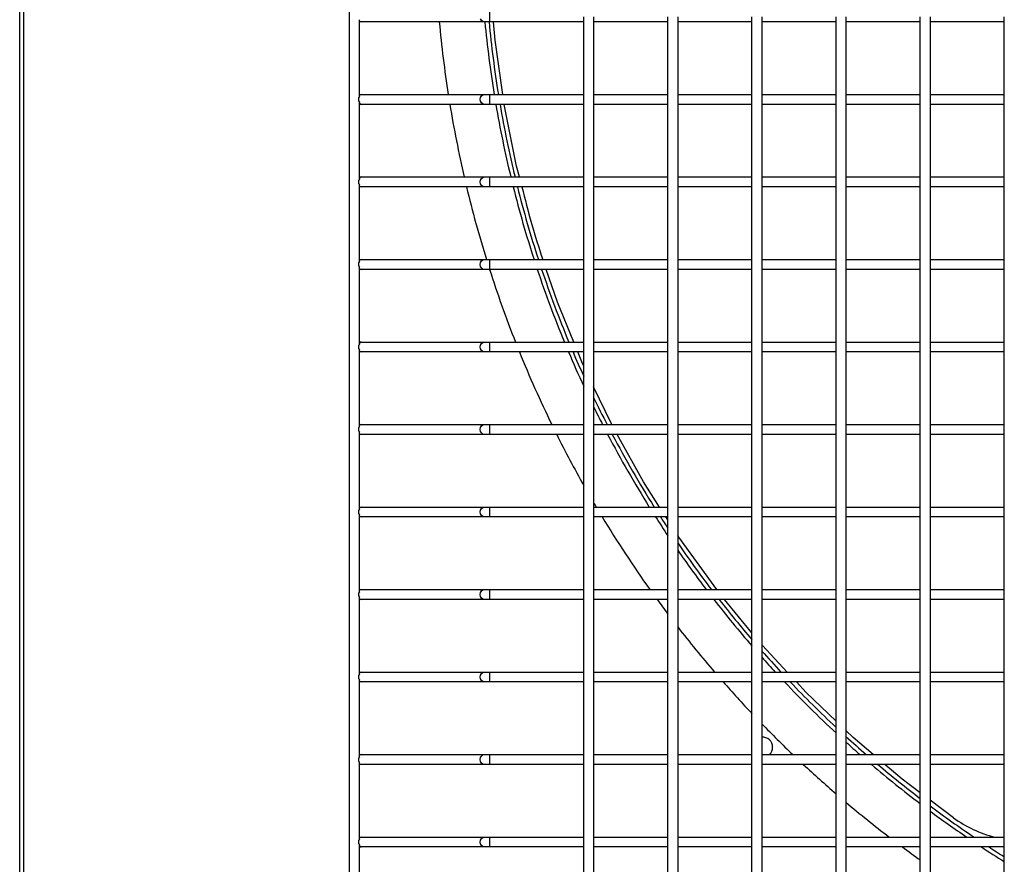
# Model space of a CAD drawing. Header units: millimetres. Extents: x 4 to 3534, y 14 to 98.
# Tile 30 of 161: x 17.201 to 17.499, y 58.318 to 58.574. Entities that reach past the tile are written whole.
import ezdxf

# ---------------------------------------------------------------- set-up
doc = ezdxf.new("R2010")
doc.units = ezdxf.units.MM
doc.header["$MEASUREMENT"] = 0
doc.layers.add('ARQ - EQUIPO CONDENSADORA', color=2, linetype='Continuous')

msp = doc.modelspace()

# ---------------------------------------------------------------- linework, layer by layer
at = {"layer": 'ARQ - EQUIPO CONDENSADORA', "color": 7, "linetype": 'Continuous'}
for p, q in [((17.3006031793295, 58.22793013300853), (17.3006031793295, 58.98393013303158)), ((17.20060317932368, 58.22868113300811), (17.20060317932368, 58.98267913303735)), ((17.20185317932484, 58.22868113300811), (17.20185317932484, 58.98267913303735)), ((17.34317943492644, 58.57293013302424), (17.34317943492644, 58.57593013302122)), ((17.30360317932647, 58.55027959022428), (17.30360317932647, 58.57358067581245)), ((17.30410317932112, 58.57293013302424), (17.30360317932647, 58.57293013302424)), ((17.34150209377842, 58.57293013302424), (17.30410317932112, 58.57293013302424)), ((17.34061254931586, 58.57336947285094), (17.34033984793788, 58.57385610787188)), ((17.34102067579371, 58.57304431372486), (17.34061254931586, 58.57336947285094)), ((17.34150209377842, 58.57293013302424), (17.34102067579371, 58.57304431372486)), ((17.34317943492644, 58.57293013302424), (17.34150209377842, 58.57293013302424)), ((17.37160317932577, 58.57293013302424), (17.34317943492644, 58.57293013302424)), ((17.34471636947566, 58.56737176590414), (17.34425363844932, 58.57293013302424)), ((17.37160317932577, 58.54942959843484), (17.37160317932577, 58.57442959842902)), ((17.37460317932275, 58.57443013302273), (17.37460317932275, 58.54943013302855)), ((17.3971031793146, 58.57293013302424), (17.37460317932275, 58.57293013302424)), ((17.3971031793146, 58.54942959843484), (17.3971031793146, 58.57442959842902)), ((17.40010317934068, 58.57443013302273), (17.40010317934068, 58.54943013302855)), ((17.42260317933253, 58.57293013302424), (17.40010317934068, 58.57293013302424)), ((17.42260317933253, 58.54942959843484), (17.42260317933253, 58.57442959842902)), ((17.4256031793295, 58.57443013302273), (17.4256031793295, 58.54943013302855)), ((17.44810317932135, 58.57293013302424), (17.4256031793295, 58.57293013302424)), ((17.44810317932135, 58.54942959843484), (17.44810317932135, 58.57442959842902)), ((17.45110317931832, 58.57443013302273), (17.45110317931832, 58.54943013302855)), ((17.47360317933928, 58.57293013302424), (17.45110317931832, 58.57293013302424)), ((17.47360317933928, 58.54942959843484), (17.47360317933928, 58.57442959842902)), ((17.47660317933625, 58.57443013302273), (17.47660317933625, 58.54943013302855)), ((17.4991031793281, 58.57293013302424), (17.47660317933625, 58.57293013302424)), ((17.4991031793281, 58.54942959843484), (17.4991031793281, 58.57442959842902)), ((17.34705554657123, 58.55093013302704), (17.34471636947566, 58.56737176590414)), ((17.30360317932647, 58.55093013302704), (17.30410317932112, 58.55093013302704)), ((17.30410317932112, 58.55093013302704), (17.34150209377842, 58.55093013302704)), ((17.34061254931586, 58.55049079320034), (17.34102067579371, 58.55081595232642)), ((17.34102067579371, 58.55081595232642), (17.34150209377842, 58.55093013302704)), ((17.34150209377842, 58.55093013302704), (17.34317943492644, 58.55093013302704)), ((17.34317943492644, 58.55093013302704), (17.37160317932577, 58.55093013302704)), ((17.34317943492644, 58.54793013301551), (17.34317943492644, 58.55093013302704)), ((17.37460317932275, 58.55093013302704), (17.3971031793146, 58.55093013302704)), ((17.40010317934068, 58.55093013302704), (17.42260317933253, 58.55093013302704)), ((17.4256031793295, 58.55093013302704), (17.44810317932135, 58.55093013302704)), ((17.45110317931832, 58.55093013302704), (17.47360317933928, 58.55093013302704)), ((17.47660317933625, 58.55093013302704), (17.4991031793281, 58.55093013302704)), ((17.30360317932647, 58.5252795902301), (17.30360317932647, 58.54858067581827)), ((17.30410317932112, 58.54793013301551), (17.30360317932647, 58.54793013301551)), ((17.34150209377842, 58.54793013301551), (17.30410317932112, 58.54793013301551)), ((17.34024408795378, 58.54943013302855), (17.34033984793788, 58.55000415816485)), ((17.34033984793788, 58.5488561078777), (17.34024408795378, 58.54943013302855)), ((17.34033984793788, 58.55000415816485), (17.34061254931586, 58.55049079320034)), ((17.34061254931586, 58.54836947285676), (17.34033984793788, 58.5488561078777)), ((17.34102067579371, 58.54804431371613), (17.34061254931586, 58.54836947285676)), ((17.34150209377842, 58.54793013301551), (17.34102067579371, 58.54804431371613)), ((17.34317943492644, 58.54793013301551), (17.34150209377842, 58.54793013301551)), ((17.37160317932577, 58.54793013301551), (17.34317943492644, 58.54793013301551)), ((17.35126632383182, 58.52924359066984), (17.3474969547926, 58.54793013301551)), ((17.37160317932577, 58.52442959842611), (17.37160317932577, 58.54942959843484)), ((17.37460317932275, 58.54943013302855), (17.37460317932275, 58.52443013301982)), ((17.3971031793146, 58.54793013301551), (17.37460317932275, 58.54793013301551)), ((17.3971031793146, 58.52442959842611), (17.3971031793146, 58.54942959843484)), ((17.40010317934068, 58.54943013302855), (17.40010317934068, 58.52443013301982)), ((17.42260317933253, 58.54793013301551), (17.40010317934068, 58.54793013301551)), ((17.42260317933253, 58.52442959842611), (17.42260317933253, 58.54942959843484)), ((17.4256031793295, 58.54943013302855), (17.4256031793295, 58.52443013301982)), ((17.44810317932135, 58.54793013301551), (17.4256031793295, 58.54793013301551)), ((17.44810317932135, 58.52442959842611), (17.44810317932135, 58.54942959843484)), ((17.45110317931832, 58.54943013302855), (17.45110317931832, 58.52443013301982)), ((17.47360317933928, 58.54793013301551), (17.45110317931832, 58.54793013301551)), ((17.47360317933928, 58.52442959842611), (17.47360317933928, 58.54942959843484)), ((17.47660317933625, 58.54943013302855), (17.47660317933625, 58.52443013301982)), ((17.4991031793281, 58.54793013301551), (17.47660317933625, 58.54793013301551)), ((17.4991031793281, 58.52442959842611), (17.4991031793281, 58.54942959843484)), ((17.3521104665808, 58.52593013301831), (17.35126632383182, 58.52924359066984)), ((17.30360317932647, 58.52593013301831), (17.30410317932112, 58.52593013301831)), ((17.30410317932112, 58.52593013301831), (17.34150209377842, 58.52593013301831)), ((17.34024408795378, 58.52443013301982), (17.34033984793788, 58.52500415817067)), ((17.34033984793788, 58.52385610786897), (17.34024408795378, 58.52443013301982)), ((17.34033984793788, 58.52500415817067), (17.34061254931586, 58.52549079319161)), ((17.34061254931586, 58.52549079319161), (17.34102067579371, 58.52581595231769)), ((17.34102067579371, 58.52581595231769), (17.34150209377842, 58.52593013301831)), ((17.34150209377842, 58.52593013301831), (17.34317943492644, 58.52593013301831)), ((17.34317943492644, 58.52593013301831), (17.37160317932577, 58.52593013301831)), ((17.34317943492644, 58.52293013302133), (17.34317943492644, 58.52593013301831)), ((17.37160317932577, 58.49942959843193), (17.37160317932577, 58.52442959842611)), ((17.37460317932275, 58.52593013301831), (17.3971031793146, 58.52593013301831)), ((17.37460317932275, 58.52443013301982), (17.37460317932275, 58.49943013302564)), ((17.3971031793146, 58.49942959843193), (17.3971031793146, 58.52442959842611)), ((17.40010317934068, 58.52593013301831), (17.42260317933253, 58.52593013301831)), ((17.40010317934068, 58.52443013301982), (17.40010317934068, 58.49943013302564)), ((17.42260317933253, 58.49942959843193), (17.42260317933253, 58.52442959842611)), ((17.4256031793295, 58.52593013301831), (17.44810317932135, 58.52593013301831)), ((17.4256031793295, 58.52443013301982), (17.4256031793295, 58.49943013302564)), ((17.44810317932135, 58.49942959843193), (17.44810317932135, 58.52442959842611)), ((17.45110317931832, 58.52593013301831), (17.47360317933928, 58.52593013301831)), ((17.45110317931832, 58.52443013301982), (17.45110317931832, 58.49943013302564)), ((17.47360317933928, 58.49942959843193), (17.47360317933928, 58.52442959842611)), ((17.47660317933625, 58.52593013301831), (17.4991031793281, 58.52593013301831)), ((17.47660317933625, 58.52443013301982), (17.47660317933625, 58.49943013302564)), ((17.4991031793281, 58.49942959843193), (17.4991031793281, 58.52442959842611)), ((17.30360317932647, 58.50027959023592), (17.30360317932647, 58.52358067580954)), ((17.30410317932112, 58.52293013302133), (17.30360317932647, 58.52293013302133)), ((17.34150209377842, 58.52293013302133), (17.30410317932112, 58.52293013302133)), ((17.34061254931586, 58.52336947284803), (17.34033984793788, 58.52385610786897)), ((17.34102067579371, 58.52304431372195), (17.34061254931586, 58.52336947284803)), ((17.34150209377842, 58.52293013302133), (17.34102067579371, 58.52304431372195)), ((17.34317943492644, 58.52293013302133), (17.34150209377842, 58.52293013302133)), ((17.37160317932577, 58.52293013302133), (17.34317943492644, 58.52293013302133)), ((17.3971031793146, 58.52293013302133), (17.37460317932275, 58.52293013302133)), ((17.42260317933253, 58.52293013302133), (17.40010317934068, 58.52293013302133)), ((17.44810317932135, 58.52293013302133), (17.4256031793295, 58.52293013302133)), ((17.47360317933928, 58.52293013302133), (17.45110317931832, 58.52293013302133)), ((17.4991031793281, 58.52293013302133), (17.47660317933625, 58.52293013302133)), ((17.30360317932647, 58.50093013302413), (17.30410317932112, 58.50093013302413)), ((17.30410317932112, 58.50093013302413), (17.34150209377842, 58.50093013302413)), ((17.34033984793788, 58.50000415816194), (17.34061254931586, 58.50049079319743)), ((17.34061254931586, 58.50049079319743), (17.34102067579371, 58.50081595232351)), ((17.34102067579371, 58.50081595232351), (17.34150209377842, 58.50093013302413)), ((17.34150209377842, 58.50093013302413), (17.34317943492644, 58.50093013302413)), ((17.34317943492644, 58.50093013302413), (17.37160317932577, 58.50093013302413)), ((17.34317943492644, 58.49793013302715), (17.34317943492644, 58.50093013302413)), ((17.37460317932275, 58.50093013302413), (17.3971031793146, 58.50093013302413)), ((17.40010317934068, 58.50093013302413), (17.42260317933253, 58.50093013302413)), ((17.4256031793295, 58.50093013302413), (17.44810317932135, 58.50093013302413)), ((17.45110317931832, 58.50093013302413), (17.47360317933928, 58.50093013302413)), ((17.47660317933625, 58.50093013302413), (17.4991031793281, 58.50093013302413)), ((17.30360317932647, 58.47527959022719), (17.30360317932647, 58.49858067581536)), ((17.30410317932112, 58.49793013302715), (17.30360317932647, 58.49793013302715)), ((17.34150209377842, 58.49793013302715), (17.30410317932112, 58.49793013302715)), ((17.34024408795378, 58.49943013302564), (17.34033984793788, 58.50000415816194)), ((17.34033984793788, 58.49885610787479), (17.34024408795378, 58.49943013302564)), ((17.34061254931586, 58.49836947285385), (17.34033984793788, 58.49885610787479)), ((17.34102067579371, 58.49804431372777), (17.34061254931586, 58.49836947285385)), ((17.34150209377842, 58.49793013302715), (17.34102067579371, 58.49804431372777)), ((17.34317943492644, 58.49793013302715), (17.34150209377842, 58.49793013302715)), ((17.37160317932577, 58.49793013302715), (17.34317943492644, 58.49793013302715)), ((17.36367723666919, 58.48799151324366), (17.3602155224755, 58.49793013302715)), ((17.37160317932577, 58.4744295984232), (17.37160317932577, 58.49942959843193)), ((17.37460317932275, 58.49943013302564), (17.37460317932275, 58.47443013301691)), ((17.3971031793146, 58.49793013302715), (17.37460317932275, 58.49793013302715)), ((17.3971031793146, 58.4744295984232), (17.3971031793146, 58.49942959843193)), ((17.40010317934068, 58.49943013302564), (17.40010317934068, 58.47443013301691)), ((17.42260317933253, 58.49793013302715), (17.40010317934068, 58.49793013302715)), ((17.42260317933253, 58.4744295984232), (17.42260317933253, 58.49942959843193)), ((17.4256031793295, 58.49943013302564), (17.4256031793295, 58.47443013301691)), ((17.44810317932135, 58.49793013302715), (17.4256031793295, 58.49793013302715)), ((17.44810317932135, 58.4744295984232), (17.44810317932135, 58.49942959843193)), ((17.45110317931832, 58.49943013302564), (17.45110317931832, 58.47443013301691)), ((17.47360317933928, 58.49793013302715), (17.45110317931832, 58.49793013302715)), ((17.47360317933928, 58.4744295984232), (17.47360317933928, 58.49942959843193)), ((17.47660317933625, 58.49943013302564), (17.47660317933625, 58.47443013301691)), ((17.4991031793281, 58.49793013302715), (17.47660317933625, 58.49793013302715)), ((17.4991031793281, 58.4744295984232), (17.4991031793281, 58.49942959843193)), ((17.36858620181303, 58.4759301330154), (17.36367723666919, 58.48799151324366)), ((17.30360317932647, 58.4759301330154), (17.30410317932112, 58.4759301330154)), ((17.30360317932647, 58.45027959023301), (17.30360317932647, 58.47358067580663)), ((17.30410317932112, 58.4759301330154), (17.34150209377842, 58.4759301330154)), ((17.34024408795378, 58.47443013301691), (17.34033984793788, 58.47500415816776)), ((17.34033984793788, 58.47385610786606), (17.34024408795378, 58.47443013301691)), ((17.34033984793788, 58.47500415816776), (17.34061254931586, 58.4754907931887)), ((17.34061254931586, 58.47336947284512), (17.34033984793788, 58.47385610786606)), ((17.34061254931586, 58.4754907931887), (17.34102067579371, 58.47581595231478)), ((17.34102067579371, 58.47304431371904), (17.34061254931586, 58.47336947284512)), ((17.34102067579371, 58.47581595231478), (17.34150209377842, 58.4759301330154)), ((17.34150209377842, 58.4759301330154), (17.34317943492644, 58.4759301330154)), ((17.34317943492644, 58.4759301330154), (17.37160317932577, 58.4759301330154)), ((17.34317943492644, 58.47293013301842), (17.34317943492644, 58.4759301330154)), ((17.37160317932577, 58.44942959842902), (17.37160317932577, 58.4744295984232)), ((17.37460317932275, 58.4759301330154), (17.3971031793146, 58.4759301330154)), ((17.37460317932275, 58.47443013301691), (17.37460317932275, 58.44943013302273)), ((17.3971031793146, 58.44942959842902), (17.3971031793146, 58.4744295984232)), ((17.40010317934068, 58.4759301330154), (17.42260317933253, 58.4759301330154)), ((17.40010317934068, 58.47443013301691), (17.40010317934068, 58.44943013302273)), ((17.42260317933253, 58.44942959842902), (17.42260317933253, 58.4744295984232)), ((17.4256031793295, 58.4759301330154), (17.44810317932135, 58.4759301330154)), ((17.4256031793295, 58.47443013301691), (17.4256031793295, 58.44943013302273)), ((17.44810317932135, 58.44942959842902), (17.44810317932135, 58.4744295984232)), ((17.45110317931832, 58.4759301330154), (17.47360317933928, 58.4759301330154)), ((17.45110317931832, 58.47443013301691), (17.45110317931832, 58.44943013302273)), ((17.47360317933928, 58.44942959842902), (17.47360317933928, 58.4744295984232)), ((17.47660317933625, 58.4759301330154), (17.4991031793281, 58.4759301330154)), ((17.47660317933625, 58.47443013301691), (17.47660317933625, 58.44943013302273)), ((17.4991031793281, 58.44942959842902), (17.4991031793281, 58.4744295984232)), ((17.30410317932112, 58.47293013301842), (17.30360317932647, 58.47293013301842)), ((17.34150209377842, 58.47293013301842), (17.30410317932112, 58.47293013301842)), ((17.34150209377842, 58.47293013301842), (17.34102067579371, 58.47304431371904)), ((17.34317943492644, 58.47293013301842), (17.34150209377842, 58.47293013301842)), ((17.37160317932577, 58.47293013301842), (17.34317943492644, 58.47293013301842)), ((17.37123881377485, 58.46941263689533), (17.36980719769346, 58.47293013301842)), ((17.3971031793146, 58.47293013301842), (17.37460317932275, 58.47293013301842)), ((17.42260317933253, 58.47293013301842), (17.40010317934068, 58.47293013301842)), ((17.44810317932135, 58.47293013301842), (17.4256031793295, 58.47293013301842)), ((17.47360317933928, 58.47293013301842), (17.45110317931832, 58.47293013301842)), ((17.4991031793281, 58.47293013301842), (17.47660317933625, 58.47293013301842)), ((17.37160317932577, 58.46865206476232), (17.37123881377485, 58.46941263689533)), ((17.3800067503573, 58.45111055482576), (17.37460317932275, 58.46238990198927)), ((17.30360317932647, 58.45093013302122), (17.30410317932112, 58.45093013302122)), ((17.30410317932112, 58.45093013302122), (17.34150209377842, 58.45093013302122)), ((17.34024408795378, 58.44943013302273), (17.34033984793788, 58.45000415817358)), ((17.34033984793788, 58.44885610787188), (17.34024408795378, 58.44943013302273)), ((17.34033984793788, 58.45000415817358), (17.34061254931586, 58.45049079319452)), ((17.34061254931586, 58.45049079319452), (17.34102067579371, 58.4508159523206)), ((17.34102067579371, 58.4508159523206), (17.34150209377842, 58.45093013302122)), ((17.34150209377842, 58.45093013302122), (17.34317943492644, 58.45093013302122)), ((17.34317943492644, 58.45093013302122), (17.37160317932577, 58.45093013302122)), ((17.34317943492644, 58.44793013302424), (17.34317943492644, 58.45093013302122)), ((17.37160317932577, 58.42442959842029), (17.37160317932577, 58.44942959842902)), ((17.37460317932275, 58.45093013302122), (17.3971031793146, 58.45093013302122)), ((17.37460317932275, 58.44943013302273), (17.37460317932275, 58.424430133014)), ((17.38010695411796, 58.45093013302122), (17.3800067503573, 58.45111055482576)), ((17.3971031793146, 58.42442959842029), (17.3971031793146, 58.44942959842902)), ((17.40010317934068, 58.45093013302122), (17.42260317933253, 58.45093013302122)), ((17.40010317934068, 58.44943013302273), (17.40010317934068, 58.424430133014)), ((17.42260317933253, 58.42442959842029), (17.42260317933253, 58.44942959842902)), ((17.4256031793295, 58.45093013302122), (17.44810317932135, 58.45093013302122)), ((17.4256031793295, 58.44943013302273), (17.4256031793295, 58.424430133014)), ((17.44810317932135, 58.42442959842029), (17.44810317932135, 58.44942959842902)), ((17.45110317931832, 58.45093013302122), (17.47360317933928, 58.45093013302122)), ((17.45110317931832, 58.44943013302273), (17.45110317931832, 58.424430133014)), ((17.47360317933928, 58.42442959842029), (17.47360317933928, 58.44942959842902)), ((17.47660317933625, 58.45093013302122), (17.4991031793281, 58.45093013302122)), ((17.47660317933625, 58.44943013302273), (17.47660317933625, 58.424430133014)), ((17.4991031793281, 58.42442959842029), (17.4991031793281, 58.44942959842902)), ((17.30360317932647, 58.42527959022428), (17.30360317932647, 58.44858067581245)), ((17.30410317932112, 58.44793013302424), (17.30360317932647, 58.44793013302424)), ((17.34150209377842, 58.44793013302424), (17.30410317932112, 58.44793013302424)), ((17.34061254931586, 58.44836947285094), (17.34033984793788, 58.44885610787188)), ((17.34102067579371, 58.44804431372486), (17.34061254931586, 58.44836947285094)), ((17.34150209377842, 58.44793013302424), (17.34102067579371, 58.44804431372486)), ((17.34317943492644, 58.44793013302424), (17.34150209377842, 58.44793013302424)), ((17.37160317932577, 58.44793013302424), (17.34317943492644, 58.44793013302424)), ((17.3971031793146, 58.44793013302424), (17.37460317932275, 58.44793013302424)), ((17.38972834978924, 58.43360633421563), (17.38177311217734, 58.44793013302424)), ((17.42260317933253, 58.44793013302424), (17.40010317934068, 58.44793013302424)), ((17.44810317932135, 58.44793013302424), (17.4256031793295, 58.44793013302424)), ((17.47360317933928, 58.44793013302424), (17.45110317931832, 58.44793013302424)), ((17.4991031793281, 58.44793013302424), (17.47660317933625, 58.44793013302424)), ((17.39461128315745, 58.42593013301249), (17.38972834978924, 58.43360633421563)), ((17.30360317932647, 58.42593013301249), (17.30410317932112, 58.42593013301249)), ((17.30410317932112, 58.42593013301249), (17.34150209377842, 58.42593013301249)), ((17.34033984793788, 58.42500415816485), (17.34061254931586, 58.42549079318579)), ((17.34061254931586, 58.42549079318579), (17.34102067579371, 58.42581595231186)), ((17.34102067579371, 58.42581595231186), (17.34150209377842, 58.42593013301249)), ((17.34150209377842, 58.42593013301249), (17.34317943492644, 58.42593013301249)), ((17.34317943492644, 58.42593013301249), (17.37160317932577, 58.42593013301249)), ((17.34317943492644, 58.42293013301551), (17.34317943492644, 58.42593013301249)), ((17.37460317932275, 58.42593013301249), (17.3971031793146, 58.42593013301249)), ((17.40010317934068, 58.42593013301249), (17.42260317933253, 58.42593013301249)), ((17.4256031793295, 58.42593013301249), (17.44810317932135, 58.42593013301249)), ((17.45110317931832, 58.42593013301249), (17.47360317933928, 58.42593013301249)), ((17.47660317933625, 58.42593013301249), (17.4991031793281, 58.42593013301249)), ((17.30360317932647, 58.4002795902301), (17.30360317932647, 58.42358067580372)), ((17.30410317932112, 58.42293013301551), (17.30360317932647, 58.42293013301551)), ((17.34150209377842, 58.42293013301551), (17.30410317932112, 58.42293013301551)), ((17.34024408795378, 58.424430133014), (17.34033984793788, 58.42500415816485)), ((17.34033984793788, 58.42385610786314), (17.34024408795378, 58.424430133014)), ((17.34061254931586, 58.42336947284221), (17.34033984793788, 58.42385610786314)), ((17.34102067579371, 58.42304431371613), (17.34061254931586, 58.42336947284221)), ((17.34150209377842, 58.42293013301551), (17.34102067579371, 58.42304431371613)), ((17.34317943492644, 58.42293013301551), (17.34150209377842, 58.42293013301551)), ((17.37160317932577, 58.42293013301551), (17.34317943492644, 58.42293013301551)), ((17.37160317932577, 58.39942959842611), (17.37160317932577, 58.42442959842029)), ((17.37460317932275, 58.424430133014), (17.37460317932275, 58.39943013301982)), ((17.3971031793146, 58.42293013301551), (17.37460317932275, 58.42293013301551)), ((17.3971031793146, 58.42201275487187), (17.3965196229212, 58.42293013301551)), ((17.3971031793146, 58.39942959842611), (17.3971031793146, 58.42442959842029)), ((17.40010317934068, 58.424430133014), (17.40010317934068, 58.39943013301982)), ((17.42260317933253, 58.42293013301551), (17.40010317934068, 58.42293013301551)), ((17.42260317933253, 58.39942959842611), (17.42260317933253, 58.42442959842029)), ((17.4256031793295, 58.424430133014), (17.4256031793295, 58.39943013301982)), ((17.44810317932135, 58.42293013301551), (17.4256031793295, 58.42293013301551)), ((17.44810317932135, 58.39942959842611), (17.44810317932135, 58.42442959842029)), ((17.45110317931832, 58.424430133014), (17.45110317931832, 58.39943013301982)), ((17.47360317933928, 58.42293013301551), (17.45110317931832, 58.42293013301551)), ((17.47360317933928, 58.39942959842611), (17.47360317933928, 58.42442959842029)), ((17.47660317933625, 58.424430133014), (17.47660317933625, 58.39943013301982)), ((17.4991031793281, 58.42293013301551), (17.47660317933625, 58.42293013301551)), ((17.4991031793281, 58.39942959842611), (17.4991031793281, 58.42442959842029)), ((17.40042173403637, 58.4167958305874), (17.40010317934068, 58.4172966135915)), ((17.41192621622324, 58.40093013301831), (17.40042173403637, 58.4167958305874)), ((17.30360317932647, 58.40093013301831), (17.30410317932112, 58.40093013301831)), ((17.30360317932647, 58.37527959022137), (17.30360317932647, 58.39858067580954)), ((17.30410317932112, 58.40093013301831), (17.34150209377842, 58.40093013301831)), ((17.34024408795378, 58.39943013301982), (17.34033984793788, 58.40000415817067)), ((17.34033984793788, 58.39885610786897), (17.34024408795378, 58.39943013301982)), ((17.34033984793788, 58.40000415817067), (17.34061254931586, 58.40049079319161)), ((17.34061254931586, 58.39836947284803), (17.34033984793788, 58.39885610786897)), ((17.34061254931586, 58.40049079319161), (17.34102067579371, 58.40081595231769)), ((17.34102067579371, 58.40081595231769), (17.34150209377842, 58.40093013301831)), ((17.34150209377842, 58.40093013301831), (17.34317943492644, 58.40093013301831)), ((17.34317943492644, 58.40093013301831), (17.37160317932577, 58.40093013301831)), ((17.34317943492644, 58.39793013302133), (17.34317943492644, 58.40093013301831)), ((17.37160317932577, 58.37442959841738), (17.37160317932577, 58.39942959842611)), ((17.37460317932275, 58.40093013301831), (17.3971031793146, 58.40093013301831)), ((17.37460317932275, 58.39943013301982), (17.37460317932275, 58.37443013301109)), ((17.3971031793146, 58.37442959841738), (17.3971031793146, 58.39942959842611)), ((17.40010317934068, 58.40093013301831), (17.42260317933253, 58.40093013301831)), ((17.40010317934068, 58.39943013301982), (17.40010317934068, 58.37443013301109)), ((17.42260317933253, 58.37442959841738), (17.42260317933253, 58.39942959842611)), ((17.4256031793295, 58.40093013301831), (17.44810317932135, 58.40093013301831)), ((17.4256031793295, 58.39943013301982), (17.4256031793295, 58.37443013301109)), ((17.44810317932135, 58.37442959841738), (17.44810317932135, 58.39942959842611)), ((17.45110317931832, 58.40093013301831), (17.47360317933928, 58.40093013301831)), ((17.45110317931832, 58.39943013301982), (17.45110317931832, 58.37443013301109)), ((17.47360317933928, 58.37442959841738), (17.47360317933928, 58.39942959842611)), ((17.47660317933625, 58.40093013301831), (17.4991031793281, 58.40093013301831)), ((17.47660317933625, 58.39943013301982), (17.47660317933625, 58.37443013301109)), ((17.4991031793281, 58.37442959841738), (17.4991031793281, 58.39942959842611)), ((17.30410317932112, 58.39793013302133), (17.30360317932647, 58.39793013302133)), ((17.34150209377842, 58.39793013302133), (17.30410317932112, 58.39793013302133)), ((17.34102067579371, 58.39804431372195), (17.34061254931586, 58.39836947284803)), ((17.34150209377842, 58.39793013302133), (17.34102067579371, 58.39804431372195)), ((17.34317943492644, 58.39793013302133), (17.34150209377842, 58.39793013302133)), ((17.37160317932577, 58.39793013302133), (17.34317943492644, 58.39793013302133)), ((17.3971031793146, 58.39793013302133), (17.37460317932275, 58.39793013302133)), ((17.42260317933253, 58.39793013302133), (17.40010317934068, 58.39793013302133)), ((17.42260317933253, 58.38785797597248), (17.41430247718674, 58.39793013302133)), ((17.44810317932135, 58.39793013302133), (17.4256031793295, 58.39793013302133)), ((17.47360317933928, 58.39793013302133), (17.45110317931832, 58.39793013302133)), ((17.4991031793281, 58.39793013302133), (17.47660317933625, 58.39793013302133)), ((17.42579310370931, 58.38398728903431), (17.4256031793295, 58.3842177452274)), ((17.43328866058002, 58.37593013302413), (17.42579310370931, 58.38398728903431)), ((17.30360317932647, 58.37593013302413), (17.30410317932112, 58.37593013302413)), ((17.30410317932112, 58.37593013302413), (17.34150209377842, 58.37593013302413)), ((17.34024408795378, 58.37443013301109), (17.34033984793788, 58.37500415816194)), ((17.34033984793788, 58.37500415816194), (17.34061254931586, 58.37549079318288)), ((17.34061254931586, 58.37549079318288), (17.34102067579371, 58.37581595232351)), ((17.34102067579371, 58.37581595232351), (17.34150209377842, 58.37593013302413)), ((17.34150209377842, 58.37593013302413), (17.34317943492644, 58.37593013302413)), ((17.34317943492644, 58.37593013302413), (17.37160317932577, 58.37593013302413)), ((17.34317943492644, 58.3729301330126), (17.34317943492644, 58.37593013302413)), ((17.37460317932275, 58.37593013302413), (17.3971031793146, 58.37593013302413)), ((17.40010317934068, 58.37593013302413), (17.42260317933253, 58.37593013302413)), ((17.4256031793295, 58.37593013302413), (17.44810317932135, 58.37593013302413)), ((17.45110317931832, 58.37593013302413), (17.47360317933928, 58.37593013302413)), ((17.47660317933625, 58.37593013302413), (17.4991031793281, 58.37593013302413)), ((17.30360317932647, 58.35027959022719), (17.30360317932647, 58.37358067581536)), ((17.30410317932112, 58.3729301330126), (17.30360317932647, 58.3729301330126)), ((17.34150209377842, 58.3729301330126), (17.30410317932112, 58.3729301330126)), ((17.34033984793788, 58.37385610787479), (17.34024408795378, 58.37443013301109)), ((17.34061254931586, 58.3733694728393), (17.34033984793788, 58.37385610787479)), ((17.34102067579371, 58.37304431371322), (17.34061254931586, 58.3733694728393)), ((17.34150209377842, 58.3729301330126), (17.34102067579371, 58.37304431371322)), ((17.34317943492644, 58.3729301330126), (17.34150209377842, 58.3729301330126)), ((17.37160317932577, 58.3729301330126), (17.34317943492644, 58.3729301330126)), ((17.37160317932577, 58.3494295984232), (17.37160317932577, 58.37442959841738)), ((17.37460317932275, 58.37443013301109), (17.37460317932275, 58.34943013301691)), ((17.3971031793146, 58.3729301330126), (17.37460317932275, 58.3729301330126)), ((17.3971031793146, 58.3494295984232), (17.3971031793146, 58.37442959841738)), ((17.40010317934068, 58.37443013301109), (17.40010317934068, 58.34943013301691)), ((17.42260317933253, 58.3729301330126), (17.40010317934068, 58.3729301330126)), ((17.42260317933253, 58.3494295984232), (17.42260317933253, 58.37442959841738)), ((17.4256031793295, 58.37443013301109), (17.4256031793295, 58.34943013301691)), ((17.44810317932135, 58.3729301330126), (17.4256031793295, 58.3729301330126)), ((17.43907394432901, 58.36971139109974), (17.43607955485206, 58.3729301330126)), ((17.44810317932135, 58.3494295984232), (17.44810317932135, 58.37442959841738)), ((17.45110317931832, 58.37443013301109), (17.45110317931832, 58.34943013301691)), ((17.47360317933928, 58.3729301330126), (17.45110317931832, 58.3729301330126)), ((17.47360317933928, 58.3494295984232), (17.47360317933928, 58.37442959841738)), ((17.47660317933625, 58.37443013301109), (17.47660317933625, 58.34943013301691)), ((17.4991031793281, 58.3729301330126), (17.47660317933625, 58.3729301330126)), ((17.4991031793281, 58.3494295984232), (17.4991031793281, 58.37442959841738)), ((17.44810317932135, 58.36107837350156), (17.43907394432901, 58.36971139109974)), ((17.45331757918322, 58.35609278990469), (17.45110317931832, 58.35821001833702)), ((17.45939213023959, 58.3509301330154), (17.45331757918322, 58.35609278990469)), ((17.30360317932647, 58.3509301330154), (17.30410317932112, 58.3509301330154)), ((17.30410317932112, 58.3509301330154), (17.34150209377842, 58.3509301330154)), ((17.34061254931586, 58.3504907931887), (17.34102067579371, 58.35081595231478)), ((17.34102067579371, 58.35081595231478), (17.34150209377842, 58.3509301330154)), ((17.34150209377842, 58.3509301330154), (17.34317943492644, 58.3509301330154)), ((17.34317943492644, 58.3509301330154), (17.37160317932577, 58.3509301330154)), ((17.34317943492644, 58.34793013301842), (17.34317943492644, 58.3509301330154)), ((17.37460317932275, 58.3509301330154), (17.3971031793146, 58.3509301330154)), ((17.40010317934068, 58.3509301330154), (17.42260317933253, 58.3509301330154)), ((17.4256031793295, 58.3509301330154), (17.44810317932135, 58.3509301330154)), ((17.45110317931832, 58.3509301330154), (17.47360317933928, 58.3509301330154)), ((17.47660317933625, 58.3509301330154), (17.4991031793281, 58.3509301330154)), ((17.30360317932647, 58.32527959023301), (17.30360317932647, 58.34858067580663)), ((17.30410317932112, 58.34793013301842), (17.30360317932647, 58.34793013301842)), ((17.34150209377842, 58.34793013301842), (17.30410317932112, 58.34793013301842)), ((17.34024408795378, 58.34943013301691), (17.34033984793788, 58.35000415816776)), ((17.34033984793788, 58.34885610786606), (17.34024408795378, 58.34943013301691)), ((17.34033984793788, 58.35000415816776), (17.34061254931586, 58.3504907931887)), ((17.34061254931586, 58.34836947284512), (17.34033984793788, 58.34885610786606)), ((17.34102067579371, 58.34804431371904), (17.34061254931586, 58.34836947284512)), ((17.34150209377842, 58.34793013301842), (17.34102067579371, 58.34804431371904)), ((17.34317943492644, 58.34793013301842), (17.34150209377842, 58.34793013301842)), ((17.37160317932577, 58.34793013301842), (17.34317943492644, 58.34793013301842)), ((17.37160317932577, 58.32442959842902), (17.37160317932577, 58.3494295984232)), ((17.37460317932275, 58.34943013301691), (17.37460317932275, 58.32443013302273)), ((17.3971031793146, 58.34793013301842), (17.37460317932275, 58.34793013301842)), ((17.3971031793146, 58.32442959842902), (17.3971031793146, 58.3494295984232)), ((17.40010317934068, 58.34943013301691), (17.40010317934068, 58.32443013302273)), ((17.42260317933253, 58.34793013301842), (17.40010317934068, 58.34793013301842)), ((17.42260317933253, 58.32442959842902), (17.42260317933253, 58.3494295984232)), ((17.4256031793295, 58.34943013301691), (17.4256031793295, 58.32443013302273)), ((17.44810317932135, 58.34793013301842), (17.4256031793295, 58.34793013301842)), ((17.44810317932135, 58.32442959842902), (17.44810317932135, 58.3494295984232)), ((17.45110317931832, 58.34943013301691), (17.45110317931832, 58.32443013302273)), ((17.47360317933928, 58.34793013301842), (17.45110317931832, 58.34793013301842)), ((17.46817749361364, 58.34346360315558), (17.46292202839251, 58.34793013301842)), ((17.47360317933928, 58.32442959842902), (17.47360317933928, 58.3494295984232)), ((17.47660317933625, 58.34943013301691), (17.47660317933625, 58.32443013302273)), ((17.4991031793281, 58.34793013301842), (17.47660317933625, 58.34793013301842)), ((17.4991031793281, 58.32442959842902), (17.4991031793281, 58.3494295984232)), ((17.47360317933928, 58.33937050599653), (17.46817749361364, 58.34346360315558)), ((17.48370703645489, 58.33174823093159), (17.47660317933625, 58.33710732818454)), ((17.30360317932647, 58.32593013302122), (17.30410317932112, 58.32593013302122)), ((17.30410317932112, 58.32593013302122), (17.34150209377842, 58.32593013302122)), ((17.34024408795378, 58.32443013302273), (17.34033984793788, 58.32500415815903)), ((17.34033984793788, 58.32385610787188), (17.34024408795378, 58.32443013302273)), ((17.34033984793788, 58.32500415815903), (17.34061254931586, 58.32549079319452)), ((17.34061254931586, 58.32549079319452), (17.34102067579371, 58.3258159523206)), ((17.34102067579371, 58.3258159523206), (17.34150209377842, 58.32593013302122)), ((17.34150209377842, 58.32593013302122), (17.34317943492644, 58.32593013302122)), ((17.34317943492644, 58.32593013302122), (17.37160317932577, 58.32593013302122)), ((17.34317943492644, 58.32293013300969), (17.34317943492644, 58.32593013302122)), ((17.37160317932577, 58.29942959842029), (17.37160317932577, 58.32442959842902)), ((17.37460317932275, 58.32593013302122), (17.3971031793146, 58.32593013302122)), ((17.37460317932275, 58.32443013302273), (17.37460317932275, 58.299430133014)), ((17.3971031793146, 58.29942959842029), (17.3971031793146, 58.32442959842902)), ((17.40010317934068, 58.32593013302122), (17.42260317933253, 58.32593013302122)), ((17.40010317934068, 58.32443013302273), (17.40010317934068, 58.299430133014)), ((17.42260317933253, 58.29942959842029), (17.42260317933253, 58.32442959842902)), ((17.4256031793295, 58.32593013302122), (17.44810317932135, 58.32593013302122)), ((17.4256031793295, 58.32443013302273), (17.4256031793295, 58.299430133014)), ((17.44810317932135, 58.29942959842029), (17.44810317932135, 58.32442959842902)), ((17.45110317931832, 58.32593013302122), (17.47360317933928, 58.32593013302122)), ((17.45110317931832, 58.32443013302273), (17.45110317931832, 58.299430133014)), ((17.47360317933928, 58.29942959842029), (17.47360317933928, 58.32442959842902)), ((17.47660317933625, 58.32593013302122), (17.4991031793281, 58.32593013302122)), ((17.47660317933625, 58.32443013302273), (17.47660317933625, 58.299430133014)), ((17.4991031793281, 58.29942959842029), (17.4991031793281, 58.32442959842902)), ((17.30360317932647, 58.30027959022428), (17.30360317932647, 58.32358067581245)), ((17.30410317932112, 58.32293013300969), (17.30360317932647, 58.32293013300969)), ((17.34150209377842, 58.32293013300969), (17.30410317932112, 58.32293013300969)), ((17.34061254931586, 58.32336947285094), (17.34033984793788, 58.32385610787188)), ((17.34102067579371, 58.32304431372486), (17.34061254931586, 58.32336947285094)), ((17.34150209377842, 58.32293013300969), (17.34102067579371, 58.32304431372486)), ((17.34317943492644, 58.32293013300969), (17.34150209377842, 58.32293013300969)), ((17.37160317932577, 58.32293013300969), (17.34317943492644, 58.32293013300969)), ((17.3971031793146, 58.32293013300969), (17.37460317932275, 58.32293013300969)), ((17.42260317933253, 58.32293013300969), (17.40010317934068, 58.32293013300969)), ((17.44810317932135, 58.32293013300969), (17.4256031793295, 58.32293013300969)), ((17.47360317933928, 58.32293013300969), (17.45110317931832, 58.32293013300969)), ((17.4991031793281, 58.32293013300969), (17.47660317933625, 58.32293013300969))]:
    msp.add_line(p, q, dxfattribs=at)
for centre, radius, start, end in [((17.30414758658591, 58.57355401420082), 0.0006254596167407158, 209.4935035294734, 265.9286084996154), ((17.6776041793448, 58.60493113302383), 0.3512500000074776, 185.2272405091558, 188.8436988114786), ((17.6776041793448, 58.60493113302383), 0.3375000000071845, 185.4408319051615, 189.2070682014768), ((17.6776041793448, 58.60493113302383), 0.3362500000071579, 185.4611194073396, 189.2415945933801), ((17.30414758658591, 58.55030625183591), 0.0006254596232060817, 94.07139201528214, 150.5064965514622), ((17.30459338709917, 58.54943013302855), 0.001304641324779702, 139.3751080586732, 220.6248919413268), ((17.30414758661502, 58.5485540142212), 0.0006254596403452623, 209.4935040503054, 265.9286070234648), ((17.6776041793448, 58.60493113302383), 0.3512500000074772, 189.3392852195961, 192.9978139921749), ((17.6776041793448, 58.60493113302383), 0.3375000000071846, 189.7233952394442, 193.5372235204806), ((17.6776041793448, 58.60493113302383), 0.3362500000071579, 189.7598947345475, 193.5885111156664), ((17.30459338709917, 58.52443013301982), 0.001304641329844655, 139.3751082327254, 220.6248917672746), ((17.30414758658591, 58.52530625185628), 0.0006254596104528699, 94.07139163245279, 150.5064976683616), ((17.30414758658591, 58.52355401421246), 0.0006254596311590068, 209.4935033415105, 265.9286073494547), ((17.6776041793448, 58.60493113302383), 0.351250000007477, 193.5005562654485, 197.2228054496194), ((17.6776041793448, 58.60493113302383), 0.3375000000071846, 194.0616580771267, 197.9478431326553), ((17.6776041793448, 58.60493113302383), 0.336250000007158, 194.1150135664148, 198.0168487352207), ((17.60200044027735, 58.58232273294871), 0.2561075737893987, 193.4092468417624, 198.5303108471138), ((17.30459338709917, 58.49943013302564), 0.001304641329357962, 139.3751082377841, 220.6248917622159), ((17.30414758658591, 58.50030625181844), 0.000625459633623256, 94.07139223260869, 150.5064954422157), ((17.30414758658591, 58.49855401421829), 0.0006254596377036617, 209.4935041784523, 265.9286072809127), ((17.6776041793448, 58.60493113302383), 0.3512500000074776, 197.7358559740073, 201.5468955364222), ((17.6776041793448, 58.60493113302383), 0.3375000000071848, 198.4840107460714, 202.4715840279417), ((17.6776041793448, 58.60493113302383), 0.3362500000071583, 198.5552267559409, 202.559713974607), ((17.30459338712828, 58.47443013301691), 0.001304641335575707, 139.3751084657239, 220.6248915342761), ((17.30414758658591, 58.47530625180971), 0.0006254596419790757, 94.07139281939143, 150.5064953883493), ((17.30414758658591, 58.47355401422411), 0.0006254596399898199, 209.4935050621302, 265.9286075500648), ((17.6776041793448, 58.60493113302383), 0.3512500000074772, 202.0739863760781, 206.0041987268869), ((17.6776041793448, 58.60493113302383), 0.3375000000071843, 203.0238381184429, 204.9508986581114), ((17.6776041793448, 58.60493113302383), 0.3362500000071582, 203.1143843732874, 204.4890996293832), ((17.6776041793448, 58.60493113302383), 0.3362500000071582, 205.6945568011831, 207.2578387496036), ((17.6776041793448, 58.60493113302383), 0.3375000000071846, 206.1321283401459, 207.1485620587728), ((17.30459338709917, 58.44943013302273), 0.001304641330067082, 139.3751082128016, 220.6248917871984), ((17.30414758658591, 58.45030625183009), 0.0006254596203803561, 94.07139161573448, 150.5064961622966), ((17.30414758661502, 58.44855401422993), 0.000625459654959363, 209.4935049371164, 265.9286063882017), ((17.6776041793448, 58.60493113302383), 0.3512500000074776, 206.5499561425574, 209.4042699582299), ((17.6776041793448, 58.60493113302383), 0.3375000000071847, 207.7223993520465, 212.0306829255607), ((17.6776041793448, 58.60493113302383), 0.3362500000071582, 207.8343883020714, 212.1640331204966), ((17.30414758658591, 58.42530625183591), 0.0006254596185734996, 94.07139138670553, 150.5064959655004), ((17.6776041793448, 58.60493113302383), 0.3512500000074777, 210.3861123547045, 210.6379479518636), ((17.30459338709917, 58.424430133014), 0.001304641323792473, 139.375107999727, 220.624892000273), ((17.30414758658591, 58.42355401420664), 0.0006254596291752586, 209.493503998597, 265.9286078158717), ((17.6776041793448, 58.60493113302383), 0.3512500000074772, 211.2083937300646, 215.5058281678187), ((17.6776041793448, 58.60493113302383), 0.3375000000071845, 212.6334292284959, 213.7866490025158), ((17.6776041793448, 58.60493113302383), 0.3362500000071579, 212.7699249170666, 213.4669853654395), ((17.6776041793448, 58.60493113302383), 0.336250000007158, 214.3829296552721, 217.3508701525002), ((17.6776041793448, 58.60493113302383), 0.3375000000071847, 214.691832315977, 217.1890882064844), ((17.30459338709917, 58.39943013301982), 0.001304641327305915, 139.3751081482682, 220.6248918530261), ((17.30414758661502, 58.40030625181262), 0.0006254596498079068, 94.07139329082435, 150.5064951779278), ((17.30414758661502, 58.39855401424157), 0.0006254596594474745, 209.4935055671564, 265.9286063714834), ((17.6776041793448, 58.60493113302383), 0.3512500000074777, 216.1092426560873, 217.0053454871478), ((17.6776041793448, 58.60493113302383), 0.3375000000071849, 217.8311318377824, 220.9258041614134), ((17.6776041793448, 58.60493113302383), 0.3362500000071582, 217.9967195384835, 220.6795278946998), ((17.6776041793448, 58.60493113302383), 0.3512500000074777, 217.8108966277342, 220.6895517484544), ((17.6776041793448, 58.60493113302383), 0.3362500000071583, 221.4576445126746, 222.925268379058), ((17.6776041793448, 58.60493113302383), 0.3375000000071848, 221.6972913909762, 222.7282141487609), ((17.30459338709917, 58.37443013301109), 0.001304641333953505, 139.375108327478, 220.624891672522), ((17.30414758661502, 58.37530625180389), 0.0006254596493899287, 94.0713931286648, 150.5064949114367), ((17.30414758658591, 58.37355401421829), 0.0006254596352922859, 209.4935047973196, 265.928607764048), ((17.6776041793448, 58.60493113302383), 0.3512500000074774, 221.338098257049, 223.4494420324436), ((17.6776041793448, 58.60493113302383), 0.3375000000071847, 223.4254652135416, 227.1561254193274), ((17.6776041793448, 58.60493113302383), 0.3362500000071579, 223.6274016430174, 226.9582690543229), ((17.6776041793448, 58.60493113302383), 0.3512500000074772, 224.1564286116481, 226.3138822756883), ((17.4258741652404, 58.35320111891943), 0.003000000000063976, 0, 95.18251335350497), ((17.6776041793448, 58.60493113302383), 0.3362500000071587, 227.653782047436, 229.0597480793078), ((17.6776041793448, 58.60493113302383), 0.3375000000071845, 227.846892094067, 228.8157159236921), ((17.30414758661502, 58.35030625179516), 0.0006254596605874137, 94.07139353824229, 150.506494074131), ((17.4258741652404, 58.35320111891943), 0.003000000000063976, 310.7999786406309, 0), ((17.30459338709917, 58.34943013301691), 0.001304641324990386, 139.375108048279, 220.6248919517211), ((17.30414758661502, 58.34855401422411), 0.0006254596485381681, 209.4935045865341, 265.9286066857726), ((17.6776041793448, 58.60493113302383), 0.3512500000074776, 227.027037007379, 229.2027984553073), ((17.6776041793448, 58.60493113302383), 0.3375000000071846, 229.5952385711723, 232.810911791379), ((17.6776041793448, 58.60493113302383), 0.3362500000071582, 229.8461112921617, 232.6491298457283), ((17.6776041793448, 58.60493113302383), 0.3512500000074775, 229.8461169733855, 232.5900278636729), ((17.6776041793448, 58.60493113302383), 0.3362500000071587, 233.2894699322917, 236.0723213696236), ((17.6776041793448, 58.60493113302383), 0.3375000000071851, 233.4475421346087, 235.7581329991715), ((17.50555602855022, 58.36238934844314), 0.03763318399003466, 234.5088060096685, 255.6511901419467), ((17.30459338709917, 58.32443013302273), 0.00130464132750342, 139.3751081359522, 220.6248918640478), ((17.30414758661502, 58.32530625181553), 0.0006254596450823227, 94.07139311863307, 150.5064955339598), ((17.30414758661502, 58.32355401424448), 0.0006254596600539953, 209.4935054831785, 265.9286062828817), ((17.6776041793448, 58.60493113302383), 0.3512500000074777, 233.4031085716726, 234.4941718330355), ((17.6776041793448, 58.60493113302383), 0.3375000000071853, 236.6740398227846, 238.0693877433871), ((17.6776041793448, 58.60493113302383), 0.3362500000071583, 236.9993810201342, 237.9365557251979)]:
    msp.add_arc(centre, radius, start, end, dxfattribs=at)

doc.saveas('drawing.dxf')
